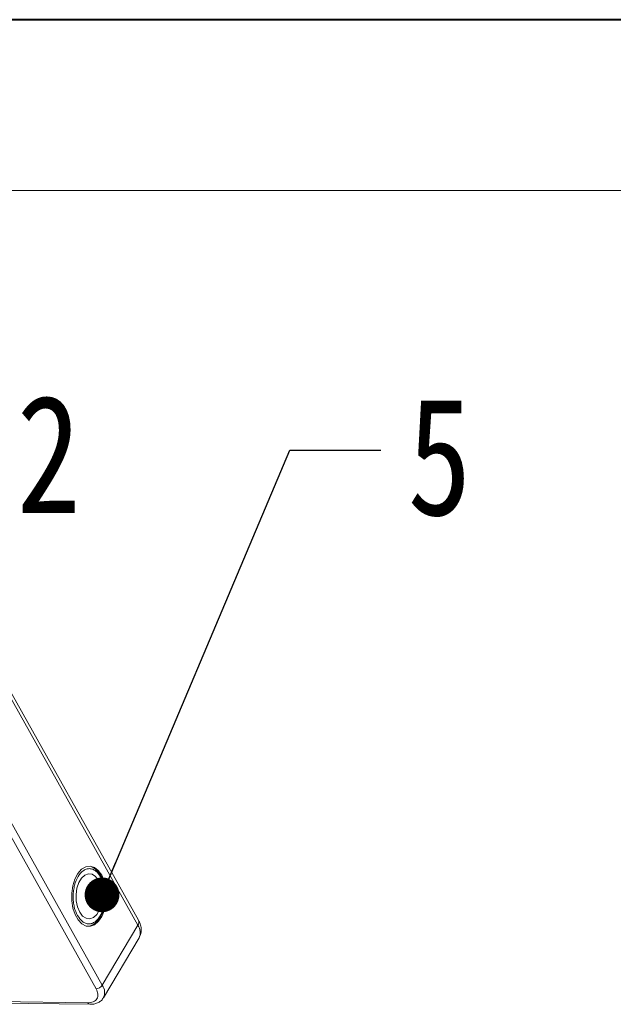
# Model space of a CAD drawing. Header units: millimetres. Extents: x -1055 to 1009, y -247 to 1211.
# Tile 43 of 51: x 463 to 549, y 1069 to 1211. Entities that reach past the tile are written whole.
import ezdxf

# ---------------------------------------------------------------- set-up
doc = ezdxf.new("R2010")
doc.units = ezdxf.units.MM
doc.styles.get("Standard").update_dxf_attribs({"font": '仿宋_GB2312.ttf', "width": 0.8})
doc.dimstyles.new('ISO-25.1', dxfattribs={"dimtxt": 6, "dimasz": 5, "dimexe": 3.5, "dimexo": 0.625, "dimgap": 1.5, "dimtad": 1, "dimtoh": 1, "dimtxsty": 'Standard', "dimcen": 2.5, "dimadec": 0, "dimazin": 0, "dimtfac": 1, "dimtmove": 0, "dimatfit": 3, "dimfxl": 0, "dimarcsym": 0})

msp = doc.modelspace()

# ---------------------------------------------------------------- linework, layer by layer
at = {"color": 7, "lineweight": 40}
msp.add_line((1006.71, 1210.78), (-1055.492, 1210.78), dxfattribs=at)
at = {"color": 7, "lineweight": 13}
msp.add_line((982.159, 1186.23), (-932.742, 1186.23), dxfattribs=at)
at = {"color": 7, "linetype": 'Continuous', "lineweight": 15}
for p, q in [((480.414, 1081.218), (458.211, 1120.848)), ((458.13, 1120.126), (480.333, 1080.496)), ((474.315, 1071.378), (452.112, 1111.008)), ((475.206, 1071.877), (453.003, 1111.507)), ((480.333, 1080.496), (475.206, 1071.877)), ((475.362, 1070.068), (480.488, 1078.687)), ((439.362, 1069.572), (473.401, 1069.134)), ((439.487, 1069.782), (473.109, 1069.349))]:
    msp.add_line(p, q, dxfattribs=at)
at = {"color": 7, "linetype": 'Continuous', "lineweight": 15, "flags": 128}
for points in [[(475.116, 1087.717), (474.629, 1088.389), (474.059, 1088.828), (473.441, 1089.006), (472.815, 1088.912), (472.22, 1088.552), (471.694, 1087.948), (471.268, 1087.138), (470.971, 1086.174), (470.82, 1085.115), (470.826, 1084.029), (470.988, 1082.983), (471.295, 1082.044), (471.729, 1081.27), (472.261, 1080.71), (472.86, 1080.399), (473.487, 1080.356), (474.102, 1080.585), (474.667, 1081.072), (475.147, 1081.784), (475.511, 1082.678), (475.737, 1083.698), (475.81, 1084.779), (475.726, 1085.853), (475.49, 1086.853), (475.116, 1087.717)], [(474.664, 1086.956), (474.243, 1087.517), (473.747, 1087.846), (473.215, 1087.919), (472.69, 1087.729), (472.216, 1087.292), (471.829, 1086.643), (471.563, 1085.834), (471.438, 1084.931), (471.464, 1084.008), (471.639, 1083.138), (471.95, 1082.393), (472.37, 1081.833), (472.867, 1081.503), (473.399, 1081.43), (473.923, 1081.62), (474.398, 1082.058), (474.784, 1082.707), (475.051, 1083.516), (475.176, 1084.419), (475.15, 1085.342), (474.974, 1086.212), (474.664, 1086.956)]]:
    msp.add_lwpolyline(points, dxfattribs=at)
at = {"color": 7, "linetype": 'Continuous', "lineweight": 15}
for centre, radius, start, end in [((479.748, 1080.927), 0.727, 323.63456, 23.5651), ((478.884, 1079.46), 1.781, 334.27323, 35.55874), ((474.279, 1072.487), 1.11, 271.86957, 326.65022), ((473.763, 1070.843), 1.776, 333.72412, 35.60878), ((473.443, 1069.496), 0.365, 203.70372, 262.82856)]:
    msp.add_arc(centre, radius, start, end, dxfattribs=at)
for points, knots in [([(471.648, 1081.886), (471.471, 1082.28), (471.198, 1082.885), (471.036, 1083.892), (470.996, 1084.704), (471.056, 1085.519), (471.25, 1086.51), (471.683, 1087.574), (472.309, 1088.291), (472.887, 1088.598), (473.359, 1088.677), (473.827, 1088.584), (474.403, 1088.273), (474.744, 1087.782), (474.965, 1087.463)], [0, 0, 0, 0, 0.1197284, 0.1841803, 0.25, 0.3158197, 0.3802716, 0.5, 0.6197284, 0.6841803, 0.75, 0.8158197, 0.8802716, 1, 1, 1, 1]), ([(475.031, 1087.538), (474.996, 1087.611), (474.869, 1087.872), (474.587, 1088.24), (474.19, 1088.636), (473.878, 1088.795), (473.721, 1088.875)], [0, 0, 0, 0, 0.1122743, 0.4005757, 0.6960422, 1, 1, 1, 1]), ([(474.965, 1087.463), (475.143, 1087.07), (475.415, 1086.465), (475.578, 1085.458), (475.618, 1084.645), (475.558, 1083.831), (475.363, 1082.84), (474.931, 1081.776), (474.304, 1081.059), (473.727, 1080.752), (473.255, 1080.673), (472.787, 1080.766), (472.211, 1081.077), (471.87, 1081.568), (471.648, 1081.886)], [0, 0, 0, 0, 0.1197284, 0.1841803, 0.25, 0.3158197, 0.3802716, 0.5, 0.6197284, 0.6841803, 0.75, 0.8158197, 0.8802716, 1, 1, 1, 1]), ([(475.667, 1084.645), (475.659, 1084.981), (475.647, 1085.452), (475.539, 1086.117), (475.409, 1086.651), (475.234, 1087.16), (475.088, 1087.433), (475.031, 1087.538)], [0, 0, 0, 0, 0.3177593, 0.4453764, 0.6542516, 0.8661403, 1, 1, 1, 1]), ([(473.272, 1080.391), (473.327, 1080.395), (473.578, 1080.41), (473.993, 1080.638), (474.47, 1081.034), (474.884, 1081.583), (475.202, 1082.207), (475.417, 1082.838), (475.554, 1083.422), (475.643, 1084.011), (475.659, 1084.432), (475.667, 1084.645)], [0, 0, 0, 0, 0.0399521, 0.1815198, 0.3192018, 0.4487375, 0.5955864, 0.7080678, 0.7963288, 0.8969917, 1, 1, 1, 1]), ([(480.491, 1078.696), (480.591, 1078.907), (480.789, 1079.326), (480.818, 1080.03), (480.692, 1080.668), (480.492, 1081.047), (480.404, 1081.214)], [0, 0, 0, 0, 0.2632471, 0.5220913, 0.7895242, 1, 1, 1, 1]), ([(473.109, 1069.349), (473.39, 1069.373), (473.823, 1069.409), (474.229, 1069.659), (474.458, 1069.92), (474.578, 1070.246), (474.603, 1070.721), (474.429, 1071.119), (474.315, 1071.378)], [0, 0, 0, 0, 0.2394568, 0.3683607, 0.5, 0.6316393, 0.7605432, 1, 1, 1, 1]), ([(473.398, 1069.142), (473.545, 1069.142), (473.885, 1069.143), (474.381, 1069.263), (474.863, 1069.51), (475.203, 1069.788), (475.308, 1070.01), (475.334, 1070.066)], [0, 0, 0, 0, 0.18078774, 0.41872236, 0.66287196, 0.91562272, 1, 1, 1, 1])]:
    msp.add_open_spline(points, degree=3, knots=knots, dxfattribs=at)

# ---------------------------------------------------------------- texts
at = {"color": 5, "lineweight": 9, "char_height": 16.97, "width": 2.54554, "attachment_point": 1}
for s, insert in [('2', (462.883, 1156.767)), ('5', (519.087, 1156.479))]:
    msp.add_mtext(s, dxfattribs=dict(at, insert=insert))

# ---------------------------------------------------------------- leaders
at = {"color": 5, "lineweight": 9}
msp.add_leader([(475.163, 1084.88), (502.19, 1148.842), (515.269, 1148.842)], dimstyle='ISO-25.1', override={"dimgap": 1.5, "dimtad": 0, "dimldrblk": 'Dot'}, dxfattribs=at)

doc.saveas('drawing.dxf')
